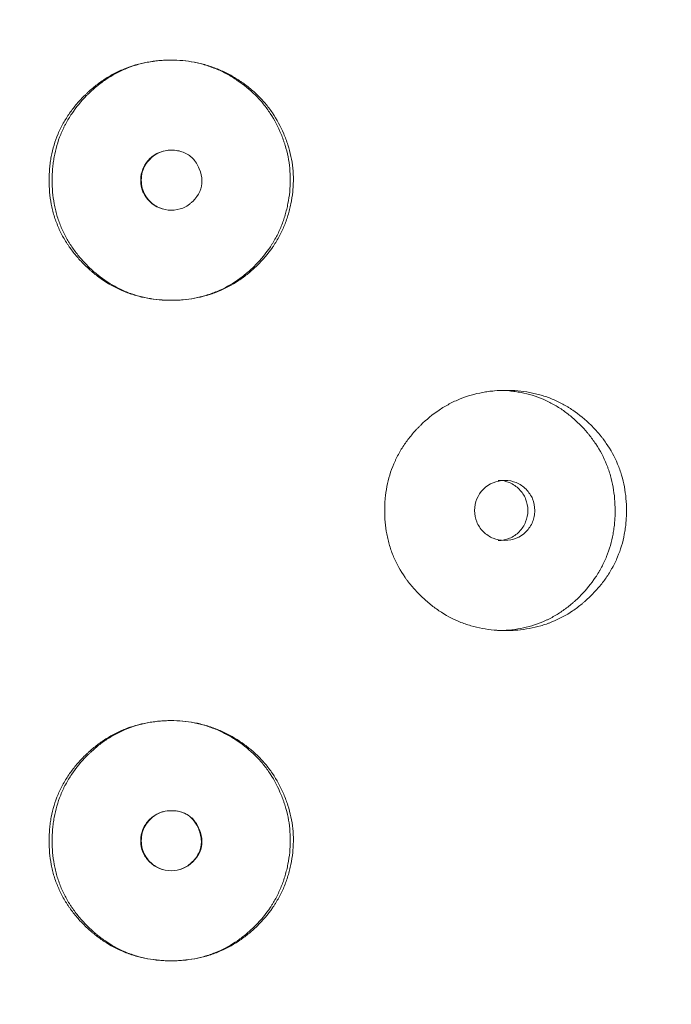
# Model space of a CAD drawing. Header units: millimetres. Extents: x 4 to 1188, y 1 to 840.
# Tile 55 of 197: x 353.59 to 356.69, y 393.58 to 398.27. Entities that reach past the tile are written whole.
import ezdxf

# ---------------------------------------------------------------- set-up
doc = ezdxf.new("R2010")
doc.units = ezdxf.units.MM
doc.layers.add('1', color=7, linetype='Continuous')
doc.styles.add('Arial Unicode MS', font='Arial Unicode MS')
doc.dimstyles.get("Standard").update_dxf_attribs({"dimtxt": 0.18, "dimasz": 0.18, "dimexe": 0.18, "dimexo": 0.0625, "dimgap": 0.09, "dimtad": 0, "dimtih": 1, "dimtoh": 1, "dimdec": 4, "dimzin": 0, "dimdsep": 46, "dimtxsty": 'Standard', "dimcen": 0.09, "dimadec": 0, "dimazin": 0, "dimtfac": 1, "dimtdec": 4, "dimtofl": 0, "dimtmove": 0, "dimatfit": 3, "dimfxl": 0, "dimtolj": 1, "dimtzin": 0, "dimarcsym": 0})

# ---------------------------------------------------------------- blocks, each defined once
blk = doc.blocks.new('_U16')
at = {"layer": '1', "color": 18, "lineweight": 35}
for p, q in [((344.5925, 527.4114), (404.5206, 527.4114)), ((402.5206, 527.4114), (402.5206, 270.3119)), ((366.0211, 270.3119), (404.5206, 270.3119))]:
    blk.add_line(p, q, dxfattribs=at)
at = {"layer": '1', "color": 18, "lineweight": 70}
for points in [[(402.5206, 527.4114), (403.2965, 523.9114), (401.7447, 523.9114)], [(402.5206, 270.3119), (401.7447, 273.8119), (403.2965, 273.8119)]]:
    blk.add_solid(points, dxfattribs=at)
at = {"layer": '1', "color": 18, "linetype": 'Continuous', "lineweight": 13, "insert": (400.4507, 388.3042), "char_height": 5, "attachment_point": 7, "rotation": 90, "line_spacing_factor": 1.047437, "style": 'Arial Unicode MS'}
blk.add_mtext('\\fArial Unicode MS|b0|i0;\\W1.0000;{\\H1.21x;(}1800{\\H1.21x;)}', dxfattribs=at)

msp = doc.modelspace()

# ---------------------------------------------------------------- linework, layer by layer
at = {"layer": '1', "color": 154, "linetype": 'Continuous', "lineweight": 13}
for points, knots in [([(354.8881, 397.5056), (354.888, 397.4961), (354.8877, 397.4866), (354.8867, 397.4676), (354.8859, 397.4582), (354.883, 397.4299), (354.8801, 397.4111), (354.8753, 397.3878), (354.8743, 397.3831), (354.8722, 397.3738), (354.8689, 397.36), (354.86, 397.3282), (354.8441, 397.284), (354.8237, 397.2417), (354.8094, 397.2171), (354.8019, 397.205), (354.7994, 397.2009), (354.7942, 397.193), (354.7915, 397.189), (354.7672, 397.1539), (354.7427, 397.1253), (354.7022, 397.0857), (354.6881, 397.0731), (354.6586, 397.049), (354.6434, 397.0377), (354.5964, 397.0064), (354.5633, 396.9888), (354.5195, 396.9711), (354.5107, 396.9677), (354.4972, 396.9631), (354.4926, 396.9616), (354.4835, 396.9587), (354.479, 396.9574), (354.4562, 396.9508), (354.4378, 396.9466), (354.3823, 396.9365), (354.3448, 396.9334), (354.302, 396.9334), (354.2972, 396.9334), (354.2877, 396.9336), (354.2735, 396.9341), (354.2594, 396.935), (354.2312, 396.9374), (354.1938, 396.9424), (354.1571, 396.9509), (354.1298, 396.9588), (354.1208, 396.9616), (354.1027, 396.9678), (354.0939, 396.9712), (354.05, 396.9889), (354.017, 397.0066), (353.9701, 397.0378), (353.955, 397.049), (353.9366, 397.064), (353.9329, 397.0671), (353.9257, 397.0733), (353.915, 397.0827), (353.9046, 397.0923), (353.8843, 397.1121), (353.8713, 397.1258), (353.8468, 397.1544), (353.8351, 397.1693), (353.8214, 397.1887), (353.8188, 397.1926), (353.8135, 397.2006), (353.8109, 397.2046), (353.8033, 397.2166), (353.7888, 397.241), (353.7764, 397.2663), (353.7618, 397.3007), (353.7522, 397.3271), (353.7434, 397.3589), (353.7402, 397.3728), (353.7382, 397.382), (353.7372, 397.3867), (353.7291, 397.4288), (353.7259, 397.4664), (353.726, 397.523), (353.7268, 397.5419), (353.7289, 397.5656), (353.7294, 397.5703), (353.7305, 397.5798), (353.7323, 397.5939), (353.7346, 397.6079), (353.7434, 397.6541), (353.7542, 397.69), (353.7725, 397.7335), (353.7764, 397.7421), (353.7827, 397.7549), (353.7848, 397.7592), (353.7892, 397.7676), (353.7915, 397.7718), (353.803, 397.7925), (353.813, 397.8085), (353.8346, 397.8393), (353.8461, 397.8541), (353.8705, 397.8827), (353.8834, 397.8965), (353.9004, 397.9131), (353.9038, 397.9164), (353.9108, 397.9229), (353.9212, 397.9326), (353.932, 397.9418), (353.9538, 397.9597), (353.984, 397.9822), (354.0243, 398.0065), (354.0498, 398.0192), (354.0627, 398.0253), (354.067, 398.0272), (354.0757, 398.031), (354.0801, 398.0329), (354.1195, 398.0488), (354.1556, 398.0592), (354.211, 398.0694), (354.2297, 398.072), (354.2533, 398.0741), (354.2581, 398.0744), (354.2676, 398.0751), (354.2723, 398.0753), (354.2865, 398.076), (354.2959, 398.0762), (354.3431, 398.0763), (354.3806, 398.0731), (354.427, 398.0644), (354.4363, 398.0624), (354.4501, 398.0591), (354.4548, 398.0579), (354.464, 398.0555), (354.4685, 398.0542), (354.4913, 398.0475), (354.5091, 398.0413), (354.5439, 398.0271), (354.578, 398.0113), (354.6107, 397.9922), (354.6306, 397.9792), (354.6346, 397.9766), (354.6424, 397.9713), (354.6541, 397.9631), (354.6805, 397.9433), (354.7017, 397.9248), (354.7288, 397.8987), (354.7481, 397.8782), (354.7659, 397.8559), (354.7774, 397.8408), (354.7829, 397.8331), (354.8096, 397.7939), (354.8275, 397.7608), (354.846, 397.7174), (354.8495, 397.7086), (354.8562, 397.6908), (354.8593, 397.6818), (354.8679, 397.6547), (354.8727, 397.6364), (354.8843, 397.5812), (354.8882, 397.5438), (354.8881, 397.5056)], [0, 0, 0, 0, 0.007812, 0.007812, 0.015625, 0.015625, 0.03125, 0.03125, 0.035156, 0.035156, 0.039062, 0.046875, 0.0625, 0.078125, 0.085937, 0.085937, 0.089844, 0.089844, 0.09375, 0.09375, 0.125, 0.125, 0.140625, 0.140625, 0.15625, 0.15625, 0.1875, 0.1875, 0.195312, 0.195312, 0.199219, 0.199219, 0.203125, 0.203125, 0.21875, 0.21875, 0.25, 0.25, 0.253906, 0.253906, 0.257812, 0.265625, 0.265625, 0.28125, 0.296875, 0.296875, 0.304687, 0.304687, 0.3125, 0.3125, 0.34375, 0.34375, 0.359375, 0.359375, 0.363281, 0.363281, 0.367187, 0.375, 0.375, 0.390625, 0.390625, 0.40625, 0.40625, 0.410156, 0.410156, 0.414062, 0.414062, 0.421875, 0.4375, 0.4375, 0.453125, 0.460937, 0.464844, 0.464844, 0.46875, 0.46875, 0.5, 0.5, 0.515625, 0.515625, 0.519531, 0.519531, 0.523437, 0.53125, 0.53125, 0.5625, 0.5625, 0.570312, 0.570312, 0.574219, 0.574219, 0.578125, 0.578125, 0.59375, 0.59375, 0.609375, 0.609375, 0.625, 0.625, 0.628906, 0.628906, 0.632812, 0.640625, 0.640625, 0.65625, 0.671875, 0.679687, 0.679687, 0.683594, 0.683594, 0.6875, 0.6875, 0.71875, 0.71875, 0.734375, 0.734375, 0.738281, 0.738281, 0.742187, 0.742187, 0.75, 0.75, 0.78125, 0.78125, 0.789062, 0.789062, 0.792969, 0.792969, 0.796875, 0.796875, 0.8125, 0.8125, 0.828125, 0.84375, 0.84375, 0.847656, 0.847656, 0.851562, 0.859375, 0.875, 0.875, 0.890625, 0.898438, 0.898438, 0.90625, 0.90625, 0.9375, 0.9375, 0.945313, 0.945313, 0.953125, 0.953125, 0.96875, 0.96875, 1, 1, 1, 1]), ([(354.8735, 397.5056), (354.8735, 397.4868), (354.8725, 397.4681), (354.8687, 397.4308), (354.8659, 397.4123), (354.8614, 397.3892), (354.8605, 397.3846), (354.8585, 397.3754), (354.8553, 397.3618), (354.8468, 397.3302), (354.8316, 397.2864), (354.8121, 397.2443), (354.7984, 397.2198), (354.7912, 397.2077), (354.7888, 397.2037), (354.7838, 397.1958), (354.7812, 397.1918), (354.7579, 397.1567), (354.7342, 397.128), (354.7015, 397.0948), (354.6948, 397.0883), (354.6811, 397.0756), (354.674, 397.0694), (354.6525, 397.0511), (354.6377, 397.0397), (354.5919, 397.008), (354.5554, 396.9877), (354.5163, 396.972), (354.5075, 396.9686), (354.5031, 396.9669), (354.4898, 396.9622), (354.4809, 396.9592), (354.4541, 396.9512), (354.418, 396.9425), (354.372, 396.9362), (354.3394, 396.9341), (354.3254, 396.9336), (354.316, 396.9334), (354.3113, 396.9334), (354.269, 396.9334), (354.2319, 396.9366), (354.1771, 396.947), (354.159, 396.9514), (354.1365, 396.9581), (354.132, 396.9596), (354.123, 396.9625), (354.1097, 396.9671), (354.0967, 396.9721), (354.0539, 396.9902), (354.0216, 397.0081), (353.9834, 397.0345), (353.9722, 397.0428), (353.9611, 397.0515), (353.9538, 397.0574), (353.9502, 397.0604), (353.9323, 397.0755), (353.9186, 397.0882), (353.8924, 397.1147), (353.8799, 397.1285), (353.8561, 397.1572), (353.8449, 397.1721), (353.8317, 397.1915), (353.8291, 397.1955), (353.824, 397.2034), (353.8166, 397.2153), (353.8097, 397.2274), (353.7965, 397.2519), (353.7886, 397.2686), (353.7746, 397.3028), (353.7654, 397.329), (353.7571, 397.3605), (353.754, 397.3742), (353.7521, 397.3834), (353.7512, 397.388), (353.7435, 397.4296), (353.7405, 397.4667), (353.7405, 397.5226), (353.7412, 397.5413), (353.7433, 397.5646), (353.7437, 397.5693), (353.7448, 397.5786), (353.7465, 397.5926), (353.7487, 397.6064), (353.757, 397.6522), (353.7673, 397.6878), (353.7848, 397.7309), (353.7885, 397.7395), (353.7945, 397.7522), (353.7965, 397.7564), (353.8007, 397.7649), (353.8029, 397.769), (353.8139, 397.7897), (353.8235, 397.8056), (353.8546, 397.8518), (353.8783, 397.8805), (353.9079, 397.9105), (353.9113, 397.9138), (353.918, 397.9204), (353.9282, 397.9301), (353.9386, 397.9394), (353.9599, 397.9575), (353.9893, 397.9802), (354.0248, 398.0025), (354.0454, 398.0135), (354.0537, 398.0179), (354.0579, 398.02), (354.0706, 398.0262), (354.0791, 398.03), (354.1221, 398.0481), (354.1575, 398.0587), (354.2031, 398.0675), (354.2169, 398.0698), (354.2308, 398.0716), (354.2401, 398.0727), (354.2448, 398.0732), (354.2682, 398.0753), (354.2868, 398.0762), (354.3427, 398.0763), (354.3843, 398.0726), (354.4256, 398.064), (354.4348, 398.062), (354.4394, 398.0609), (354.4531, 398.0575), (354.4621, 398.055), (354.4888, 398.0468), (354.5063, 398.0404), (354.5404, 398.026), (354.5572, 398.018), (354.5817, 398.0046), (354.5898, 397.9999), (354.6058, 397.9902), (354.6137, 397.9851), (354.6526, 397.959), (354.6813, 397.9355), (354.7207, 397.8961), (354.7331, 397.8823), (354.7509, 397.8605), (354.7566, 397.853), (354.7677, 397.8379), (354.773, 397.8302), (354.7986, 397.7912), (354.8157, 397.7582), (354.8335, 397.7151), (354.8368, 397.7064), (354.8416, 397.6931), (354.8431, 397.6887), (354.8461, 397.6798), (354.8532, 397.6574), (354.859, 397.6349), (354.87, 397.5803), (354.8736, 397.5433), (354.8735, 397.5056)], [0, 0, 0, 0, 0.015625, 0.015625, 0.03125, 0.03125, 0.035156, 0.035156, 0.039062, 0.046875, 0.0625, 0.078125, 0.085937, 0.085937, 0.089844, 0.089844, 0.09375, 0.09375, 0.125, 0.125, 0.132812, 0.132812, 0.140625, 0.140625, 0.15625, 0.15625, 0.1875, 0.191406, 0.191406, 0.195312, 0.195312, 0.203125, 0.203125, 0.21875, 0.234375, 0.242187, 0.246094, 0.246094, 0.25, 0.25, 0.28125, 0.28125, 0.296875, 0.296875, 0.300781, 0.300781, 0.304687, 0.3125, 0.3125, 0.34375, 0.34375, 0.351562, 0.355469, 0.355469, 0.359375, 0.359375, 0.375, 0.375, 0.390625, 0.390625, 0.40625, 0.40625, 0.410156, 0.410156, 0.414062, 0.421875, 0.421875, 0.4375, 0.4375, 0.453125, 0.460937, 0.464844, 0.464844, 0.46875, 0.46875, 0.5, 0.5, 0.515625, 0.515625, 0.519531, 0.519531, 0.523437, 0.53125, 0.53125, 0.5625, 0.5625, 0.570312, 0.570312, 0.574219, 0.574219, 0.578125, 0.578125, 0.59375, 0.59375, 0.625, 0.625, 0.628906, 0.628906, 0.632812, 0.640625, 0.640625, 0.65625, 0.671875, 0.675781, 0.675781, 0.679687, 0.679687, 0.6875, 0.6875, 0.71875, 0.71875, 0.726562, 0.730469, 0.730469, 0.734375, 0.734375, 0.75, 0.75, 0.78125, 0.785156, 0.785156, 0.789062, 0.789062, 0.796875, 0.796875, 0.8125, 0.8125, 0.828125, 0.828125, 0.835937, 0.835937, 0.84375, 0.84375, 0.875, 0.875, 0.890625, 0.890625, 0.898437, 0.898437, 0.90625, 0.90625, 0.9375, 0.9375, 0.945312, 0.945312, 0.949219, 0.949219, 0.953125, 0.96875, 0.96875, 1, 1, 1, 1]), ([(354.1621, 397.5048), (354.162, 397.4852), (354.1655, 397.467), (354.1795, 397.4334), (354.1899, 397.4183), (354.2327, 397.3761), (354.2672, 397.362), (354.3269, 397.362), (354.3454, 397.3655), (354.371, 397.3759), (354.3791, 397.3803), (354.3908, 397.3882), (354.3946, 397.391), (354.4002, 397.3956), (354.402, 397.3971), (354.4056, 397.4004), (354.4073, 397.402), (354.4395, 397.4338), (354.4542, 397.4668), (354.453, 397.5208), (354.4488, 397.5395), (354.4323, 397.5789), (354.4219, 397.5952), (354.3966, 397.6215), (354.3817, 397.6313), (354.3561, 397.6411), (354.347, 397.6435), (354.3326, 397.646), (354.3276, 397.6466), (354.3199, 397.6472), (354.3174, 397.6473), (354.3121, 397.6475), (354.3093, 397.6476), (354.2666, 397.6475), (354.2323, 397.6334), (354.1903, 397.5918), (354.1798, 397.5764), (354.1657, 397.5428), (354.1622, 397.5244), (354.1621, 397.5048)], [0, 0, 0, 0, 0.0625, 0.0625, 0.125, 0.125, 0.25, 0.25, 0.3125, 0.3125, 0.34375, 0.34375, 0.359375, 0.359375, 0.367188, 0.367188, 0.375, 0.375, 0.5, 0.5, 0.5625, 0.5625, 0.625, 0.625, 0.6875, 0.6875, 0.71875, 0.71875, 0.734375, 0.734375, 0.742188, 0.742188, 0.75, 0.75, 0.875, 0.875, 0.9375, 0.9375, 1, 1, 1, 1]), ([(354.3068, 397.6476), (354.3068, 397.6476), (354.2942, 397.6475), (354.2694, 397.6447), (354.2346, 397.6301), (354.2053, 397.6067), (354.1821, 397.5771), (354.1678, 397.5422), (354.1649, 397.5174), (354.1649, 397.5048)], [0, 0, 0, 0, 0.000052, 0.168926, 0.331467, 0.499961, 0.667921, 0.830643, 1, 1, 1, 1]), ([(354.1649, 397.5048), (354.1648, 397.4922), (354.1675, 397.4675), (354.1818, 397.4327), (354.2088, 397.3984), (354.2505, 397.3688), (354.2881, 397.362), (354.3068, 397.362), (354.3068, 397.362)], [0, 0, 0, 0, 0.168524, 0.330945, 0.49945, 0.750498, 0.999966, 1, 1, 1, 1]), ([(356.4727, 395.9333), (356.4727, 395.9309), (356.4727, 395.9285), (356.4726, 395.9237), (356.4725, 395.9166), (356.472, 395.8999), (356.4704, 395.8762), (356.4683, 395.8572), (356.4663, 395.8431), (356.4656, 395.8384), (356.4641, 395.829), (356.4632, 395.8243), (356.4553, 395.7824), (356.4446, 395.7465), (356.4229, 395.6947), (356.4147, 395.6778), (356.4033, 395.657), (356.4009, 395.6529), (356.3961, 395.6447), (356.3888, 395.6325), (356.381, 395.6207), (356.3649, 395.5975), (356.3535, 395.5827), (356.3353, 395.5612), (356.3291, 395.5542), (356.3164, 395.5405), (356.3098, 395.5338), (356.2965, 395.5205), (356.2896, 395.5141), (356.2791, 395.5045), (356.2756, 395.5014), (356.2685, 395.4952), (356.2649, 395.4922), (356.2468, 395.4772), (356.2318, 395.466), (356.1856, 395.4348), (356.1527, 395.4171), (356.1134, 395.4011), (356.109, 395.3994), (356.1002, 395.3961), (356.087, 395.3913), (356.0736, 395.387), (356.0467, 395.3793), (356.0286, 395.3751), (355.9921, 395.3684), (355.9736, 395.3659), (355.9457, 395.3635), (355.9363, 395.3629), (355.9222, 395.3623), (355.9175, 395.3622), (355.9081, 395.362), (355.9034, 395.3619), (355.8611, 395.362), (355.8238, 395.3651), (355.7686, 395.3753), (355.7503, 395.3797), (355.7139, 395.3903), (355.6962, 395.3965), (355.6443, 395.4178), (355.6032, 395.4399), (355.5648, 395.4672), (355.5497, 395.4785), (355.5422, 395.4844), (355.5203, 395.5024), (355.5063, 395.5151), (355.4794, 395.5415), (355.4665, 395.5552), (355.4481, 395.5767), (355.4392, 395.5877), (355.4306, 395.5991), (355.425, 395.6068), (355.4222, 395.6106), (355.3977, 395.6457), (355.3795, 395.6785), (355.3576, 395.7304), (355.3497, 395.7525), (355.3432, 395.7753), (355.3407, 395.7845), (355.3395, 395.7891), (355.3361, 395.803), (355.3341, 395.8123), (355.3254, 395.8588), (355.3215, 395.9058), (355.3226, 395.9532), (355.3235, 395.9721), (355.3242, 395.9817), (355.3268, 396.01), (355.3295, 396.0287), (355.3402, 396.0841), (355.351, 396.1201), (355.3677, 396.1595), (355.3697, 396.1639), (355.3736, 396.1726), (355.3797, 396.1854), (355.3863, 396.198), (355.4001, 396.2226), (355.4101, 396.2385), (355.4316, 396.2692), (355.4431, 396.284), (355.4615, 396.3055), (355.4678, 396.3125), (355.4775, 396.3229), (355.4808, 396.3263), (355.4874, 396.3331), (355.4908, 396.3364), (355.5212, 396.3662), (355.5502, 396.3901), (355.597, 396.4215), (355.6131, 396.4312), (355.6341, 396.4423), (355.6383, 396.4445), (355.6467, 396.4487), (355.651, 396.4508), (355.6638, 396.4567), (355.6724, 396.4605), (355.7157, 396.478), (355.7514, 396.4882), (355.7973, 396.4966), (355.8112, 396.4988), (355.8252, 396.5005), (355.8346, 396.5015), (355.8393, 396.502), (355.8628, 396.504), (355.8815, 396.5048), (355.9376, 396.5048), (355.9748, 396.5017), (356.0165, 396.494), (356.0211, 396.493), (356.0303, 396.4911), (356.044, 396.488), (356.0756, 396.4796), (356.1193, 396.4643), (356.1612, 396.4445), (356.1896, 396.4282), (356.2016, 396.4207), (356.2095, 396.4157), (356.2135, 396.413), (356.2486, 396.3892), (356.2772, 396.3652), (356.3172, 396.3257), (356.33, 396.3119), (356.3452, 396.2939), (356.3482, 396.2902), (356.3541, 396.2828), (356.3629, 396.2717), (356.3711, 396.2603), (356.3977, 396.2218), (356.4158, 396.189), (356.4339, 396.1455), (356.4373, 396.1366), (356.4437, 396.1187), (356.4466, 396.1097), (356.4547, 396.0825), (356.459, 396.0642), (356.4694, 396.0089), (356.4727, 395.9713), (356.4727, 395.9333)], [0, 0, 0, 0, 0.001953, 0.001953, 0.003906, 0.007813, 0.015625, 0.023438, 0.023438, 0.027344, 0.027344, 0.03125, 0.03125, 0.0625, 0.0625, 0.078125, 0.078125, 0.082031, 0.082031, 0.085938, 0.09375, 0.09375, 0.109375, 0.109375, 0.117188, 0.117188, 0.125, 0.125, 0.132813, 0.132813, 0.136719, 0.136719, 0.140625, 0.140625, 0.15625, 0.15625, 0.1875, 0.1875, 0.191406, 0.191406, 0.195313, 0.203125, 0.203125, 0.21875, 0.21875, 0.234375, 0.234375, 0.242188, 0.242188, 0.246094, 0.246094, 0.25, 0.25, 0.28125, 0.28125, 0.296875, 0.296875, 0.3125, 0.3125, 0.34375, 0.351563, 0.351563, 0.359375, 0.359375, 0.375, 0.375, 0.390625, 0.390625, 0.398438, 0.402344, 0.402344, 0.40625, 0.40625, 0.4375, 0.4375, 0.453125, 0.457031, 0.457031, 0.460938, 0.460938, 0.46875, 0.46875, 0.5, 0.507813, 0.507813, 0.515625, 0.515625, 0.53125, 0.53125, 0.5625, 0.5625, 0.566406, 0.566406, 0.570313, 0.578125, 0.578125, 0.59375, 0.59375, 0.609375, 0.609375, 0.617188, 0.617188, 0.621094, 0.621094, 0.625, 0.625, 0.65625, 0.65625, 0.671875, 0.671875, 0.675781, 0.675781, 0.679688, 0.679688, 0.6875, 0.6875, 0.71875, 0.71875, 0.726563, 0.730469, 0.730469, 0.734375, 0.734375, 0.75, 0.75, 0.78125, 0.78125, 0.785156, 0.785156, 0.789063, 0.796875, 0.8125, 0.828125, 0.835938, 0.839844, 0.839844, 0.84375, 0.84375, 0.875, 0.875, 0.890625, 0.890625, 0.894531, 0.894531, 0.898438, 0.90625, 0.90625, 0.9375, 0.9375, 0.945313, 0.945313, 0.953125, 0.953125, 0.96875, 0.96875, 1, 1, 1, 1]), ([(355.86, 396.5048), (355.8602, 396.5048), (355.8604, 396.5048), (355.8791, 396.5048), (355.8975, 396.504), (355.9251, 396.5014), (355.9389, 396.4998), (355.9526, 396.4977), (355.9618, 396.4962), (355.9664, 396.4954), (356.0074, 396.4874), (356.06, 396.4714), (356.1176, 396.443), (356.1416, 396.4288), (356.1573, 396.4188), (356.165, 396.4136), (356.1878, 396.3976), (356.2023, 396.3862), (356.2302, 396.3621), (356.2437, 396.3495), (356.263, 396.3295), (356.2725, 396.3194), (356.2817, 396.3088), (356.2878, 396.3017), (356.2907, 396.2981), (356.3054, 396.2801), (356.3164, 396.2651), (356.3471, 396.219), (356.3643, 396.1864), (356.38, 396.1474), (356.3816, 396.143), (356.3849, 396.1342), (356.3865, 396.1298), (356.391, 396.1164), (356.3938, 396.1075), (356.4014, 396.0807), (356.4056, 396.0626), (356.4154, 396.0079), (356.4185, 395.9708), (356.4185, 395.9333)], [0, 0, 0, 0, 0.000687, 0.000687, 0.063144, 0.063144, 0.094373, 0.109987, 0.109987, 0.125601, 0.125601, 0.250515, 0.312972, 0.344201, 0.344201, 0.375429, 0.375429, 0.437886, 0.437886, 0.500344, 0.500344, 0.531572, 0.547186, 0.547186, 0.562801, 0.562801, 0.625258, 0.625258, 0.750172, 0.750172, 0.765786, 0.765786, 0.7814, 0.7814, 0.812629, 0.812629, 0.875086, 0.875086, 1, 1, 1, 1]), ([(355.7499, 395.9334), (355.7499, 395.9137), (355.7533, 395.8955), (355.7672, 395.862), (355.7775, 395.8468), (355.8058, 395.8187), (355.8213, 395.8081), (355.8552, 395.7941), (355.8732, 395.7906), (355.9329, 395.7906), (355.9666, 395.8044), (356.0086, 395.8464), (356.0191, 395.8618), (356.0295, 395.887), (356.0321, 395.8958), (356.0356, 395.914), (356.0364, 395.9233), (356.0364, 395.9531), (356.0329, 395.9714), (356.0225, 395.9966), (356.0181, 396.0046), (356.0077, 396.0199), (356.0018, 396.0271), (355.9806, 396.0481), (355.9651, 396.0587), (355.9313, 396.0727), (355.9133, 396.0762), (355.8536, 396.0761), (355.8196, 396.0619), (355.7641, 396.0065), (355.7501, 395.9726), (355.7499, 395.9334)], [0, 0, 0, 0, 0.0625, 0.0625, 0.125, 0.125, 0.1875, 0.1875, 0.25, 0.25, 0.375, 0.375, 0.4375, 0.4375, 0.46875, 0.46875, 0.5, 0.5, 0.5625, 0.5625, 0.59375, 0.59375, 0.625, 0.625, 0.6875, 0.6875, 0.75, 0.75, 0.875, 0.875, 1, 1, 1, 1]), ([(355.8626, 395.7906), (355.8626, 395.7906), (355.8812, 395.7905), (355.9183, 395.7972), (355.9645, 395.8301), (355.9967, 395.877), (356.0064, 395.9334), (355.9967, 395.9896), (355.9645, 396.0366), (355.9184, 396.0694), (355.8814, 396.0761), (355.863, 396.0761)], [0, 0, 0, 0, 0.000012, 0.12511, 0.250076, 0.375335, 0.500181, 0.625927, 0.750257, 0.875891, 1, 1, 1, 1]), ([(356.4185, 395.9333), (356.4185, 395.9309), (356.4185, 395.9286), (356.4185, 395.9238), (356.4184, 395.9168), (356.4179, 395.9003), (356.4164, 395.8769), (356.4144, 395.8582), (356.4125, 395.8442), (356.4118, 395.8395), (356.4104, 395.8303), (356.4096, 395.8257), (356.402, 395.7843), (356.3918, 395.7487), (356.3711, 395.6972), (356.3632, 395.6803), (356.3523, 395.6596), (356.35, 395.6555), (356.3454, 395.6473), (356.3384, 395.6352), (356.3309, 395.6234), (356.3051, 395.5848), (356.2816, 395.5562), (356.2492, 395.523), (356.2425, 395.5164), (356.2324, 395.5069), (356.2289, 395.5037), (356.222, 395.4975), (356.2185, 395.4944), (356.2009, 395.4793), (356.1717, 395.4566), (356.1328, 395.4322), (356.1041, 395.4172), (356.0915, 395.4112), (356.0831, 395.4074), (356.0788, 395.4055), (356.0402, 395.3892), (356.005, 395.3788), (355.9509, 395.3685), (355.9281, 395.3654), (355.905, 395.3636), (355.8957, 395.363), (355.8911, 395.3627), (355.8775, 395.3621), (355.8685, 395.3619), (355.8596, 395.3619)], [0, 0, 0, 0, 0.007822, 0.007822, 0.015644, 0.031287, 0.062574, 0.093861, 0.093861, 0.109505, 0.109505, 0.125149, 0.125149, 0.250297, 0.250297, 0.312872, 0.312872, 0.328515, 0.328515, 0.344159, 0.375446, 0.375446, 0.500594, 0.500594, 0.531882, 0.531882, 0.547525, 0.547525, 0.563169, 0.563169, 0.625743, 0.688317, 0.719605, 0.735248, 0.735248, 0.750892, 0.750892, 0.87604, 0.87604, 0.938615, 0.954258, 0.954258, 0.969902, 0.969902, 1, 1, 1, 1]), ([(354.8881, 394.3628), (354.888, 394.3532), (354.8877, 394.3437), (354.8867, 394.3248), (354.8859, 394.3153), (354.883, 394.287), (354.8801, 394.2682), (354.8753, 394.2449), (354.8743, 394.2402), (354.8722, 394.231), (354.8689, 394.2171), (354.86, 394.1853), (354.8441, 394.1411), (354.8237, 394.0988), (354.8094, 394.0742), (354.8019, 394.0621), (354.7994, 394.0581), (354.7942, 394.0501), (354.7915, 394.0462), (354.7672, 394.011), (354.7427, 393.9824), (354.7022, 393.9429), (354.6881, 393.9302), (354.6586, 393.9061), (354.6434, 393.8949), (354.5964, 393.8635), (354.5633, 393.8459), (354.5195, 393.8282), (354.5107, 393.8249), (354.4972, 393.8202), (354.4926, 393.8187), (354.4835, 393.8159), (354.479, 393.8145), (354.4562, 393.808), (354.4378, 393.8037), (354.3823, 393.7936), (354.3448, 393.7905), (354.302, 393.7905), (354.2972, 393.7906), (354.2877, 393.7907), (354.2735, 393.7912), (354.2594, 393.7921), (354.2312, 393.7945), (354.1938, 393.7995), (354.1571, 393.808), (354.1298, 393.8159), (354.1208, 393.8188), (354.1027, 393.825), (354.0939, 393.8283), (354.05, 393.846), (354.017, 393.8637), (353.9701, 393.895), (353.955, 393.9062), (353.9366, 393.9212), (353.9329, 393.9242), (353.9257, 393.9304), (353.915, 393.9398), (353.9046, 393.9495), (353.8843, 393.9693), (353.8713, 393.983), (353.8468, 394.0116), (353.8351, 394.0265), (353.8214, 394.0459), (353.8188, 394.0498), (353.8135, 394.0577), (353.8109, 394.0617), (353.8033, 394.0738), (353.7888, 394.0982), (353.7764, 394.1234), (353.7618, 394.1579), (353.7522, 394.1843), (353.7434, 394.2161), (353.7402, 394.2299), (353.7382, 394.2392), (353.7372, 394.2438), (353.7291, 394.286), (353.7259, 394.3236), (353.726, 394.3802), (353.7268, 394.399), (353.7289, 394.4227), (353.7294, 394.4275), (353.7305, 394.4369), (353.7323, 394.451), (353.7346, 394.465), (353.7434, 394.5113), (353.7542, 394.5472), (353.7725, 394.5906), (353.7764, 394.5993), (353.7827, 394.6121), (353.7848, 394.6163), (353.7892, 394.6248), (353.7915, 394.629), (353.803, 394.6497), (353.813, 394.6657), (353.8346, 394.6964), (353.8461, 394.7113), (353.8705, 394.7399), (353.8834, 394.7537), (353.9004, 394.7703), (353.9038, 394.7736), (353.9108, 394.7801), (353.9212, 394.7897), (353.932, 394.7989), (353.9538, 394.8169), (353.984, 394.8393), (354.0243, 394.8636), (354.0498, 394.8763), (354.0627, 394.8824), (354.067, 394.8844), (354.0757, 394.8882), (354.0801, 394.89), (354.1195, 394.906), (354.1556, 394.9163), (354.211, 394.9266), (354.2297, 394.9291), (354.2533, 394.9312), (354.2581, 394.9316), (354.2676, 394.9322), (354.2723, 394.9325), (354.2865, 394.9331), (354.2959, 394.9333), (354.3431, 394.9335), (354.3806, 394.9302), (354.427, 394.9215), (354.4363, 394.9196), (354.4501, 394.9162), (354.4548, 394.9151), (354.464, 394.9126), (354.4685, 394.9113), (354.4913, 394.9047), (354.5091, 394.8984), (354.5439, 394.8843), (354.578, 394.8684), (354.6107, 394.8493), (354.6306, 394.8364), (354.6346, 394.8338), (354.6424, 394.8284), (354.6541, 394.8203), (354.6805, 394.8004), (354.7017, 394.7819), (354.7288, 394.7559), (354.7481, 394.7353), (354.7659, 394.7131), (354.7774, 394.6979), (354.7829, 394.6902), (354.8096, 394.6511), (354.8275, 394.618), (354.846, 394.5746), (354.8495, 394.5658), (354.8562, 394.548), (354.8593, 394.539), (354.8679, 394.5118), (354.8727, 394.4936), (354.8843, 394.4384), (354.8882, 394.4009), (354.8881, 394.3628)], [0, 0, 0, 0, 0.007812, 0.007812, 0.015625, 0.015625, 0.03125, 0.03125, 0.035156, 0.035156, 0.039062, 0.046875, 0.0625, 0.078125, 0.085937, 0.085937, 0.089844, 0.089844, 0.09375, 0.09375, 0.125, 0.125, 0.140625, 0.140625, 0.15625, 0.15625, 0.1875, 0.1875, 0.195312, 0.195312, 0.199219, 0.199219, 0.203125, 0.203125, 0.21875, 0.21875, 0.25, 0.25, 0.253906, 0.253906, 0.257812, 0.265625, 0.265625, 0.28125, 0.296875, 0.296875, 0.304687, 0.304687, 0.3125, 0.3125, 0.34375, 0.34375, 0.359375, 0.359375, 0.363281, 0.363281, 0.367187, 0.375, 0.375, 0.390625, 0.390625, 0.40625, 0.40625, 0.410156, 0.410156, 0.414062, 0.414062, 0.421875, 0.4375, 0.4375, 0.453125, 0.460937, 0.464844, 0.464844, 0.46875, 0.46875, 0.5, 0.5, 0.515625, 0.515625, 0.519531, 0.519531, 0.523437, 0.53125, 0.53125, 0.5625, 0.5625, 0.570312, 0.570312, 0.574219, 0.574219, 0.578125, 0.578125, 0.59375, 0.59375, 0.609375, 0.609375, 0.625, 0.625, 0.628906, 0.628906, 0.632812, 0.640625, 0.640625, 0.65625, 0.671875, 0.679687, 0.679687, 0.683594, 0.683594, 0.6875, 0.6875, 0.71875, 0.71875, 0.734375, 0.734375, 0.738281, 0.738281, 0.742187, 0.742187, 0.75, 0.75, 0.78125, 0.78125, 0.789062, 0.789062, 0.792969, 0.792969, 0.796875, 0.796875, 0.8125, 0.8125, 0.828125, 0.84375, 0.84375, 0.847656, 0.847656, 0.851562, 0.859375, 0.875, 0.875, 0.890625, 0.898437, 0.898437, 0.90625, 0.90625, 0.9375, 0.9375, 0.945312, 0.945312, 0.953125, 0.953125, 0.96875, 0.96875, 1, 1, 1, 1]), ([(354.8735, 394.3628), (354.8735, 394.344), (354.8725, 394.3252), (354.8687, 394.288), (354.8659, 394.2694), (354.8614, 394.2464), (354.8605, 394.2418), (354.8585, 394.2326), (354.8553, 394.2189), (354.8468, 394.1874), (354.8316, 394.1436), (354.8121, 394.1015), (354.7984, 394.077), (354.7912, 394.0649), (354.7888, 394.0609), (354.7838, 394.0529), (354.7812, 394.049), (354.7579, 394.0138), (354.7342, 393.9851), (354.7015, 393.952), (354.6948, 393.9455), (354.6811, 393.9327), (354.674, 393.9265), (354.6525, 393.9083), (354.6377, 393.8969), (354.5919, 393.8651), (354.5554, 393.8449), (354.5163, 393.8291), (354.5075, 393.8257), (354.5031, 393.824), (354.4898, 393.8193), (354.4809, 393.8164), (354.4541, 393.8084), (354.418, 393.7997), (354.372, 393.7934), (354.3394, 393.7912), (354.3254, 393.7908), (354.316, 393.7906), (354.3113, 393.7905), (354.269, 393.7905), (354.2319, 393.7937), (354.1771, 393.8041), (354.159, 393.8085), (354.1365, 393.8153), (354.132, 393.8167), (354.123, 393.8196), (354.1097, 393.8242), (354.0967, 393.8293), (354.0539, 393.8473), (354.0216, 393.8652), (353.9834, 393.8917), (353.9722, 393.8999), (353.9611, 393.9086), (353.9538, 393.9145), (353.9502, 393.9175), (353.9323, 393.9327), (353.9186, 393.9454), (353.8924, 393.9719), (353.8799, 393.9856), (353.8561, 394.0143), (353.8449, 394.0292), (353.8317, 394.0487), (353.8291, 394.0526), (353.824, 394.0605), (353.8166, 394.0724), (353.8097, 394.0845), (353.7965, 394.1091), (353.7886, 394.1258), (353.7746, 394.16), (353.7654, 394.1861), (353.7571, 394.2177), (353.754, 394.2314), (353.7521, 394.2406), (353.7512, 394.2452), (353.7435, 394.2868), (353.7405, 394.3239), (353.7405, 394.3797), (353.7412, 394.3984), (353.7433, 394.4218), (353.7437, 394.4264), (353.7448, 394.4358), (353.7465, 394.4497), (353.7487, 394.4636), (353.757, 394.5093), (353.7673, 394.5449), (353.7848, 394.5881), (353.7885, 394.5966), (353.7945, 394.6093), (353.7965, 394.6136), (353.8007, 394.622), (353.8029, 394.6262), (353.8139, 394.6468), (353.8235, 394.6628), (353.8546, 394.709), (353.8783, 394.7376), (353.9079, 394.7677), (353.9113, 394.771), (353.918, 394.7775), (353.9282, 394.7872), (353.9386, 394.7965), (353.9599, 394.8146), (353.9893, 394.8374), (354.0248, 394.8596), (354.0454, 394.8707), (354.0537, 394.875), (354.0579, 394.8771), (354.0706, 394.8833), (354.0791, 394.8872), (354.1221, 394.9053), (354.1575, 394.9159), (354.2031, 394.9247), (354.2169, 394.9269), (354.2308, 394.9287), (354.2401, 394.9298), (354.2448, 394.9303), (354.2682, 394.9325), (354.2868, 394.9333), (354.3427, 394.9335), (354.3843, 394.9298), (354.4256, 394.9211), (354.4348, 394.9191), (354.4394, 394.918), (354.4531, 394.9146), (354.4621, 394.9121), (354.4888, 394.9039), (354.5063, 394.8976), (354.5404, 394.8832), (354.5572, 394.8751), (354.5817, 394.8617), (354.5898, 394.8571), (354.6058, 394.8474), (354.6137, 394.8423), (354.6526, 394.8161), (354.6813, 394.7927), (354.7207, 394.7533), (354.7331, 394.7395), (354.7509, 394.7176), (354.7566, 394.7102), (354.7677, 394.695), (354.773, 394.6873), (354.7986, 394.6483), (354.8157, 394.6154), (354.8335, 394.5722), (354.8368, 394.5635), (354.8416, 394.5503), (354.8431, 394.5458), (354.8461, 394.5369), (354.8532, 394.5146), (354.859, 394.492), (354.87, 394.4374), (354.8736, 394.4004), (354.8735, 394.3628)], [0, 0, 0, 0, 0.015625, 0.015625, 0.03125, 0.03125, 0.035156, 0.035156, 0.039063, 0.046875, 0.0625, 0.078125, 0.085938, 0.085938, 0.089844, 0.089844, 0.09375, 0.09375, 0.125, 0.125, 0.132813, 0.132813, 0.140625, 0.140625, 0.15625, 0.15625, 0.1875, 0.191406, 0.191406, 0.195313, 0.195313, 0.203125, 0.203125, 0.21875, 0.234375, 0.242188, 0.246094, 0.246094, 0.25, 0.25, 0.28125, 0.28125, 0.296875, 0.296875, 0.300781, 0.300781, 0.304688, 0.3125, 0.3125, 0.34375, 0.34375, 0.351563, 0.355469, 0.355469, 0.359375, 0.359375, 0.375, 0.375, 0.390625, 0.390625, 0.40625, 0.40625, 0.410156, 0.410156, 0.414063, 0.421875, 0.421875, 0.4375, 0.4375, 0.453125, 0.460938, 0.464844, 0.464844, 0.46875, 0.46875, 0.5, 0.5, 0.515625, 0.515625, 0.519531, 0.519531, 0.523438, 0.53125, 0.53125, 0.5625, 0.5625, 0.570312, 0.570312, 0.574219, 0.574219, 0.578125, 0.578125, 0.59375, 0.59375, 0.625, 0.625, 0.628906, 0.628906, 0.632812, 0.640625, 0.640625, 0.65625, 0.671875, 0.675781, 0.675781, 0.679687, 0.679687, 0.6875, 0.6875, 0.71875, 0.71875, 0.726562, 0.730469, 0.730469, 0.734375, 0.734375, 0.75, 0.75, 0.78125, 0.785156, 0.785156, 0.789062, 0.789062, 0.796875, 0.796875, 0.8125, 0.8125, 0.828125, 0.828125, 0.835937, 0.835937, 0.84375, 0.84375, 0.875, 0.875, 0.890625, 0.890625, 0.898437, 0.898437, 0.90625, 0.90625, 0.9375, 0.9375, 0.945312, 0.945312, 0.949219, 0.949219, 0.953125, 0.96875, 0.96875, 1, 1, 1, 1]), ([(354.1621, 394.3619), (354.162, 394.3423), (354.1655, 394.3241), (354.1795, 394.2906), (354.1899, 394.2754), (354.2327, 394.2332), (354.2672, 394.2191), (354.3269, 394.2191), (354.3454, 394.2226), (354.371, 394.2331), (354.3791, 394.2374), (354.3908, 394.2453), (354.3946, 394.2481), (354.4002, 394.2527), (354.402, 394.2543), (354.4056, 394.2576), (354.4073, 394.2591), (354.4395, 394.2909), (354.4542, 394.3239), (354.453, 394.378), (354.4488, 394.3966), (354.4323, 394.436), (354.4219, 394.4524), (354.3966, 394.4786), (354.3817, 394.4884), (354.3561, 394.4982), (354.347, 394.5007), (354.3326, 394.5031), (354.3276, 394.5037), (354.3199, 394.5043), (354.3174, 394.5045), (354.3121, 394.5047), (354.3093, 394.5047), (354.2666, 394.5046), (354.2323, 394.4905), (354.1903, 394.4489), (354.1798, 394.4336), (354.1657, 394.3999), (354.1622, 394.3815), (354.1621, 394.3619)], [0, 0, 0, 0, 0.0625, 0.0625, 0.125, 0.125, 0.25, 0.25, 0.3125, 0.3125, 0.34375, 0.34375, 0.359375, 0.359375, 0.367188, 0.367188, 0.375, 0.375, 0.5, 0.5, 0.5625, 0.5625, 0.625, 0.625, 0.6875, 0.6875, 0.71875, 0.71875, 0.734375, 0.734375, 0.742188, 0.742188, 0.75, 0.75, 0.875, 0.875, 0.9375, 0.9375, 1, 1, 1, 1]), ([(354.1649, 394.3619), (354.1648, 394.3494), (354.1675, 394.3247), (354.1818, 394.2898), (354.2088, 394.2556), (354.2505, 394.2259), (354.3067, 394.2158), (354.3629, 394.2257), (354.4024, 394.2539), (354.4269, 394.2829), (354.4411, 394.3074), (354.4493, 394.3333), (354.4516, 394.3604), (354.4478, 394.3886), (354.4372, 394.4211), (354.4188, 394.4552), (354.3884, 394.4847), (354.3498, 394.5017), (354.3089, 394.5062), (354.2694, 394.5019), (354.2346, 394.4873), (354.2053, 394.4638), (354.1821, 394.4343), (354.1678, 394.3994), (354.1649, 394.3746), (354.1649, 394.3619)], [0, 0, 0, 0, 0.04197, 0.082421, 0.124387, 0.186909, 0.249038, 0.311017, 0.373176, 0.406834, 0.437878, 0.467535, 0.497202, 0.528278, 0.561984, 0.611636, 0.656502, 0.701235, 0.750529, 0.79266, 0.833212, 0.875248, 0.917152, 0.957748, 1, 1, 1, 1])]:
    msp.add_open_spline(points, degree=3, knots=knots, dxfattribs=at)

# ---------------------------------------------------------------- dimensions: what is measured, and where the dimension line sits
at = {"layer": '1', "color": 18, "linetype": 'Continuous', "lineweight": 13}
dim = msp.add_linear_dim(base=(402.5206, 270.3119), p1=(322.2068, 527.4114), p2=(354.3068, 270.3119), angle=90, dimstyle='Standard', override={"dimtxt": 5, "dimasz": 3.5, "dimexe": 2, "dimexo": 1, "dimgap": 2.5, "dimtad": 1, "dimtih": 0, "dimtoh": 0, "dimdec": 0, "dimlfac": 7, "dimzin": 8, "dimdsep": 44, "dimlunit": 2, "dimpost": '(<>)', "dimtxsty": 'Arial Unicode MS', "dimsah": 1, "dimse1": 0, "dimse2": 0, "dimsd1": 0, "dimsd2": 0, "dimclrd": 18, "dimclre": 18, "dimclrt": 18, "dimtm": -0.1, "dimtfac": 0.4, "dimtdec": 2, "dimtofl": 1, "dimtmove": 0, "dimtzin": 8, "dimlwd": 35, "dimlwe": 35}, dxfattribs=at)
dim.commit()
dim.dimension.update_dxf_attribs({"geometry": '_U16', "text_midpoint": (402.5206, 398.8616), "dimtype": 160})

doc.saveas('drawing.dxf')
